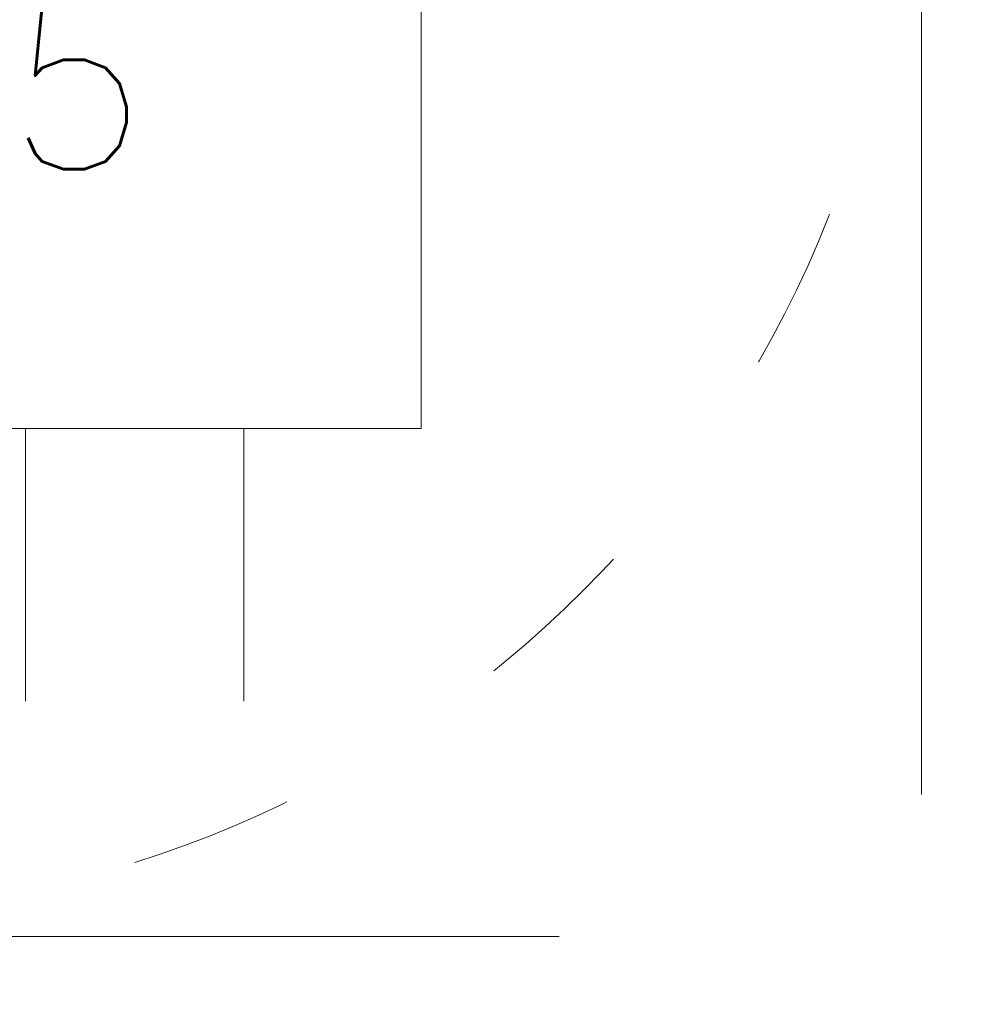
# Model space of a CAD drawing. Header units: millimetres. Extents: x -13532 to 2392, y -5241 to 5322.
# Tile 98 of 256: x -11077 to -11042, y 1092 to 1128. Entities that reach past the tile are written whole.
import ezdxf

# ---------------------------------------------------------------- set-up
doc = ezdxf.new("R2010")
doc.units = ezdxf.units.MM
doc.linetypes.add('ACAD_ISO03W100', pattern=[30, 12, -18])
doc.linetypes.add('KRESKAKROPKA2', pattern=[12.7, 6.35, -3.175, 0, -3.175])
doc.layers.get('Defpoints').update_dxf_attribs({"true_color": 0xdae6d4})
for name, color, linetype, lineweight, true_color in [('a___wymiary', 7, 'Continuous', 5, 0x666666), ('Meble - AGP1', 7, 'Continuous', 15, 0x999999), ('MEBLE PKN', 7, 'Continuous', 9, 0xa0a0a0), ('OSI', 7, 'KRESKAKROPKA2', 5, 0x7f7f7f), ('WYMIARY - AGP1', 7, 'Continuous', 5, 0x716d5a)]:
    doc.layers.add(name, color=color, linetype=linetype, lineweight=lineweight, true_color=true_color)
doc.layers.add('cz-sr', color=150, linetype='Continuous', lineweight=15)
doc.styles.add('ARIAL NARROW', font='ARIALN.TTF', dxfattribs={"width": 0.9})
doc.styles.add('RomanS', font='simplex.shx')
doc.dimstyles.new('wymiary agp1', dxfattribs={"dimtxt": 15, "dimasz": 5, "dimexe": 5, "dimexo": 5, "dimgap": 1.8, "dimtad": 1, "dimdec": 3, "dimrnd": 0.5, "dimdsep": 46, "dimtxsty": 'ARIAL NARROW', "dimblk": 'znacznik', "dimcen": 1.5, "dimse1": 1, "dimse2": 1, "dimclrd": 256, "dimclre": 256, "dimazin": 0, "dimtfac": 1, "dimtdec": 3, "dimtmove": 1, "dimatfit": 3, "dimldrblk": 'znacznik', "dimfxl": 1000, "dimfxlon": 1, "dimlwd": -1, "dimarcsym": 0})

# ---------------------------------------------------------------- blocks, each defined once
blk = doc.blocks.new('*U219')
at = {"layer": 'Meble - AGP1'}
for p, q in [((8, -22.5), (8, -32.5)), ((16, -22.5), (16, -32.5))]:
    blk.add_line(p, q, dxfattribs=at)
blk.add_lwpolyline([(-22.5, 22.5), (-22.5, -22.5), (22.5, -22.5), (22.5, 22.5)], close=True, dxfattribs=at)
at = {"layer": 'Meble - AGP1', "linetype": 'ACAD_ISO03W100', "ltscale": 0.5}
blk.add_circle((0, 0), 40.225, dxfattribs=at)
at = {"layer": 'Meble - AGP1', "insert": (0, 0), "char_height": 6, "width": 59.7, "attachment_point": 5, "style": 'RomanS'}
blk.add_mtext('\\pxqc;KIERUNEK\\PPOLSKA\\P45x45', dxfattribs=at)
blk = doc.blocks.new('znacznik')
at = {"layer": 'a___wymiary'}
for p, q in [((0, 1.3936), (0, -1.3936)), ((1.3936, 0), (-1.3936, 0))]:
    blk.add_line(p, q, dxfattribs=at)
at = {"layer": 'a___wymiary', "const_width": 0.2}
blk.add_lwpolyline([(0.8759, 0.8759), (-0.8759, -0.8759)], dxfattribs=at)
blk = doc.blocks.new('*D569')
at = {"layer": 'Defpoints', "color": 0}
for p in [(-10337.106, 1244.623), (-11516.107, 1092.924), (-10337.106, 1092.924)]:
    blk.add_point(p, dxfattribs=at)
at = {"layer": 'WYMIARY - AGP1'}
blk.add_line((-11511.107, 1244.623), (-10342.106, 1244.623), dxfattribs=at)
at = {"layer": 'WYMIARY - AGP1', "xscale": 5, "yscale": 5, "zscale": 5, "rotation": 180}
blk.add_blockref('znacznik', (-11516.107, 1244.623), dxfattribs=at)
at = {"layer": 'WYMIARY - AGP1', "xscale": 5, "yscale": 5, "zscale": 5}
blk.add_blockref('znacznik', (-10337.106, 1244.623), dxfattribs=at)
at = {"layer": 'WYMIARY - AGP1', "color": 18, "true_color": 0x000000, "insert": (-10926.606, 1254.082), "char_height": 15, "attachment_point": 5, "style": 'ARIAL NARROW'}
blk.add_mtext('1179', dxfattribs=at)
blk = doc.blocks.new('osi')
at = {"layer": 'OSI', "ltscale": 10}
for p, q in [((-11044.438, 845.854), (-11044.438, 3158.854)), ((-11756.719, 1094.854), (-9340.141, 1094.854))]:
    blk.add_line(p, q, dxfattribs=at)

msp = doc.modelspace()

# ---------------------------------------------------------------- block references
at = {"layer": 'cz-sr'}
msp.add_blockref('osi', (0.0999, 0), dxfattribs=at)
at = {"layer": 'MEBLE PKN'}
msp.add_blockref('*U219', (-11085.177, 1135.9679), dxfattribs=at)

# ---------------------------------------------------------------- dimensions: what is measured, and where the dimension line sits
at = {"layer": 'WYMIARY - AGP1'}
dim = msp.add_linear_dim(base=(-10337.106, 1244.6234), p1=(-11516.1068, 1092.9245), p2=(-10337.106, 1092.9245), dimstyle='wymiary agp1', override={"dimclrd": 256, "dimclre": 256}, dxfattribs=at)
dim.commit()
dim.dimension.update_dxf_attribs({"geometry": '*D569', "text_midpoint": (-10926.6064, 1254.082)})

doc.saveas('drawing.dxf')
